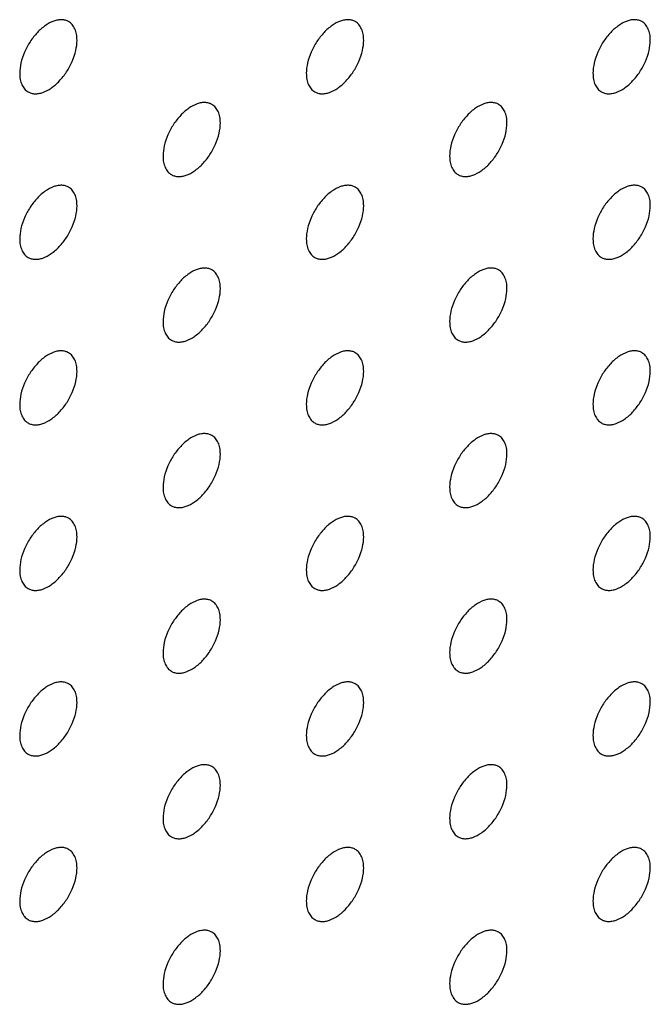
# Model space of a CAD drawing. Header units: inches. Extents: x 0 to 34, y 0 to 22.
# Tile 127 of 176: x 28.87 to 29.181, y 8.107 to 8.592. Entities that reach past the tile are written whole.
import ezdxf

# ---------------------------------------------------------------- set-up
doc = ezdxf.new("R2010")
doc.units = ezdxf.units.IN
doc.header["$LTSCALE"] = 1.87
doc.header["$MEASUREMENT"] = 0
doc.layers.add('02___PRT_ALL_AXES', color=7, linetype='CONTINUOUS')

msp = doc.modelspace()

# ---------------------------------------------------------------- linework, layer by layer
at = {"layer": '02___PRT_ALL_AXES', "color": 7, "linetype": 'CONTINUOUS'}
for points, knots in [([(28.8944, 8.59122), (28.89391, 8.5915), (28.89283, 8.59195), (28.89103, 8.59222), (28.8891, 8.59207), (28.88631, 8.59133), (28.88273, 8.58937), (28.87877, 8.58587), (28.87528, 8.5814), (28.87252, 8.57631), (28.87075, 8.57103), (28.87026, 8.56744), (28.87026, 8.56573)], [0, 0, 0, 0, 0.042842, 0.087441, 0.135298, 0.187275, 0.304489, 0.438213, 0.582466, 0.729664, 0.871609, 1, 1, 1, 1]), ([(28.89855, 8.58206), (28.89855, 8.58307), (28.89839, 8.58499), (28.89761, 8.58764), (28.8963, 8.5898), (28.89506, 8.59084), (28.8944, 8.59122)], [0, 0, 0, 0, 0.288094, 0.548173, 0.782164, 1, 1, 1, 1]), ([(29.03583, 8.59123), (29.03533, 8.59151), (29.03425, 8.59196), (29.03245, 8.59223), (29.03053, 8.59208), (29.02773, 8.59134), (29.02415, 8.58938), (29.0202, 8.58588), (29.0167, 8.58141), (29.01394, 8.57632), (29.01217, 8.57104), (29.01168, 8.56745), (29.01168, 8.56574)], [0, 0, 0, 0, 0.042842, 0.087441, 0.135298, 0.187275, 0.304489, 0.438213, 0.582466, 0.729664, 0.871609, 1, 1, 1, 1]), ([(29.03997, 8.58207), (29.03997, 8.58308), (29.03981, 8.585), (29.03903, 8.58765), (29.03772, 8.58981), (29.03648, 8.59084), (29.03583, 8.59123)], [0, 0, 0, 0, 0.288094, 0.548173, 0.782164, 1, 1, 1, 1]), ([(29.17725, 8.59123), (29.17675, 8.59152), (29.17567, 8.59197), (29.17387, 8.59223), (29.17195, 8.59209), (29.16915, 8.59134), (29.16557, 8.58939), (29.16162, 8.58589), (29.15812, 8.58142), (29.15536, 8.57633), (29.15359, 8.57105), (29.1531, 8.56745), (29.1531, 8.56575)], [0, 0, 0, 0, 0.042842, 0.087441, 0.135298, 0.187275, 0.304489, 0.438213, 0.582466, 0.729664, 0.871609, 1, 1, 1, 1]), ([(29.18139, 8.58208), (29.18139, 8.58309), (29.18123, 8.58501), (29.18045, 8.58766), (29.17915, 8.58982), (29.17791, 8.59085), (29.17725, 8.59123)], [0, 0, 0, 0, 0.288094, 0.548173, 0.782164, 1, 1, 1, 1]), ([(28.8744, 8.55658), (28.8749, 8.55629), (28.87598, 8.55584), (28.87778, 8.55558), (28.8797, 8.55572), (28.8825, 8.55647), (28.88608, 8.55842), (28.89003, 8.56192), (28.89353, 8.5664), (28.89629, 8.57148), (28.89806, 8.57676), (28.89855, 8.58036), (28.89855, 8.58206)], [0, 0, 0, 0, 0.042842, 0.087441, 0.135298, 0.187275, 0.304489, 0.438213, 0.582466, 0.729664, 0.871609, 1, 1, 1, 1]), ([(29.01582, 8.55659), (29.01632, 8.5563), (29.0174, 8.55585), (29.0192, 8.55559), (29.02112, 8.55573), (29.02392, 8.55647), (29.0275, 8.55843), (29.03145, 8.56193), (29.03495, 8.5664), (29.03771, 8.57149), (29.03948, 8.57677), (29.03997, 8.58037), (29.03997, 8.58207)], [0, 0, 0, 0, 0.042842, 0.087441, 0.135298, 0.187275, 0.304489, 0.438213, 0.582466, 0.729664, 0.871609, 1, 1, 1, 1]), ([(29.15725, 8.55659), (29.15774, 8.55631), (29.15882, 8.55586), (29.16062, 8.55559), (29.16255, 8.55574), (29.16534, 8.55648), (29.16892, 8.55844), (29.17288, 8.56194), (29.17637, 8.56641), (29.17913, 8.5715), (29.1809, 8.57678), (29.18139, 8.58037), (29.18139, 8.58208)], [0, 0, 0, 0, 0.042842, 0.087441, 0.135298, 0.187275, 0.304489, 0.438213, 0.582466, 0.729664, 0.871609, 1, 1, 1, 1]), ([(28.87026, 8.56573), (28.87026, 8.56473), (28.87042, 8.5628), (28.8712, 8.56016), (28.8725, 8.558), (28.87374, 8.55696), (28.8744, 8.55658)], [0, 0, 0, 0, 0.288094, 0.548173, 0.782164, 1, 1, 1, 1]), ([(29.01168, 8.56574), (29.01168, 8.56473), (29.01184, 8.56281), (29.01262, 8.56016), (29.01393, 8.558), (29.01517, 8.55697), (29.01582, 8.55659)], [0, 0, 0, 0, 0.288094, 0.548173, 0.782164, 1, 1, 1, 1]), ([(29.1531, 8.56575), (29.1531, 8.56474), (29.15326, 8.56282), (29.15404, 8.56017), (29.15535, 8.55801), (29.15659, 8.55697), (29.15725, 8.55659)], [0, 0, 0, 0, 0.288094, 0.548173, 0.782164, 1, 1, 1, 1]), ([(28.96511, 8.5504), (28.96462, 8.55068), (28.96354, 8.55113), (28.96174, 8.5514), (28.95982, 8.55125), (28.95702, 8.55051), (28.95344, 8.54855), (28.94948, 8.54505), (28.94599, 8.54058), (28.94323, 8.53549), (28.94146, 8.53021), (28.94097, 8.52662), (28.94097, 8.52491)], [0, 0, 0, 0, 0.042842, 0.087441, 0.135298, 0.187275, 0.304489, 0.438213, 0.582466, 0.729664, 0.871609, 1, 1, 1, 1]), ([(28.96926, 8.54124), (28.96926, 8.54225), (28.9691, 8.54417), (28.96832, 8.54682), (28.96701, 8.54898), (28.96577, 8.55002), (28.96511, 8.5504)], [0, 0, 0, 0, 0.288094, 0.548173, 0.782164, 1, 1, 1, 1]), ([(29.10654, 8.55041), (29.10604, 8.55069), (29.10496, 8.55114), (29.10316, 8.55141), (29.10124, 8.55126), (29.09844, 8.55052), (29.09486, 8.54856), (29.09091, 8.54506), (29.08741, 8.54059), (29.08465, 8.5355), (29.08288, 8.53022), (29.08239, 8.52663), (29.08239, 8.52492)], [0, 0, 0, 0, 0.042842, 0.087441, 0.135298, 0.187275, 0.304489, 0.438213, 0.582466, 0.729664, 0.871609, 1, 1, 1, 1]), ([(29.11068, 8.54125), (29.11068, 8.54226), (29.11052, 8.54418), (29.10974, 8.54683), (29.10844, 8.54899), (29.1072, 8.55003), (29.10654, 8.55041)], [0, 0, 0, 0, 0.288094, 0.548173, 0.782164, 1, 1, 1, 1]), ([(28.94511, 8.51576), (28.94561, 8.51547), (28.94669, 8.51502), (28.94849, 8.51476), (28.95041, 8.51491), (28.95321, 8.51565), (28.95679, 8.5176), (28.96074, 8.52111), (28.96424, 8.52558), (28.967, 8.53066), (28.96877, 8.53595), (28.96926, 8.53954), (28.96926, 8.54124)], [0, 0, 0, 0, 0.042842, 0.087441, 0.135298, 0.187275, 0.304489, 0.438213, 0.582466, 0.729664, 0.871609, 1, 1, 1, 1]), ([(29.08654, 8.51577), (29.08703, 8.51548), (29.08811, 8.51503), (29.08991, 8.51477), (29.09183, 8.51491), (29.09463, 8.51566), (29.09821, 8.51761), (29.10217, 8.52111), (29.10566, 8.52558), (29.10842, 8.53067), (29.11019, 8.53595), (29.11068, 8.53955), (29.11068, 8.54125)], [0, 0, 0, 0, 0.042842, 0.087441, 0.135298, 0.187275, 0.304489, 0.438213, 0.582466, 0.729664, 0.871609, 1, 1, 1, 1]), ([(28.94097, 8.52491), (28.94097, 8.52391), (28.94113, 8.52198), (28.94191, 8.51934), (28.94321, 8.51718), (28.94445, 8.51614), (28.94511, 8.51576)], [0, 0, 0, 0, 0.288094, 0.548173, 0.782164, 1, 1, 1, 1]), ([(29.08239, 8.52492), (29.08239, 8.52391), (29.08255, 8.52199), (29.08333, 8.51934), (29.08464, 8.51718), (29.08588, 8.51615), (29.08654, 8.51577)], [0, 0, 0, 0, 0.288094, 0.548173, 0.782164, 1, 1, 1, 1]), ([(28.8944, 8.50957), (28.89391, 8.50985), (28.89283, 8.51031), (28.89103, 8.51057), (28.8891, 8.51042), (28.88631, 8.50968), (28.88273, 8.50773), (28.87877, 8.50422), (28.87528, 8.49975), (28.87252, 8.49467), (28.87075, 8.48938), (28.87026, 8.48579), (28.87026, 8.48409)], [0, 0, 0, 0, 0.042842, 0.087441, 0.135298, 0.187275, 0.304489, 0.438213, 0.582466, 0.729664, 0.871609, 1, 1, 1, 1]), ([(28.89855, 8.50042), (28.89855, 8.50142), (28.89839, 8.50335), (28.89761, 8.50599), (28.8963, 8.50815), (28.89506, 8.50919), (28.8944, 8.50957)], [0, 0, 0, 0, 0.288094, 0.548173, 0.782164, 1, 1, 1, 1]), ([(29.03583, 8.50958), (29.03533, 8.50986), (29.03425, 8.51032), (29.03245, 8.51058), (29.03053, 8.51043), (29.02773, 8.50969), (29.02415, 8.50773), (29.0202, 8.50423), (29.0167, 8.49976), (29.01394, 8.49467), (29.01217, 8.48939), (29.01168, 8.4858), (29.01168, 8.48409)], [0, 0, 0, 0, 0.042842, 0.087441, 0.135298, 0.187275, 0.304489, 0.438213, 0.582466, 0.729664, 0.871609, 1, 1, 1, 1]), ([(29.03997, 8.50042), (29.03997, 8.50143), (29.03981, 8.50335), (29.03903, 8.506), (29.03772, 8.50816), (29.03648, 8.5092), (29.03583, 8.50958)], [0, 0, 0, 0, 0.288094, 0.548173, 0.782164, 1, 1, 1, 1]), ([(29.17725, 8.50959), (29.17675, 8.50987), (29.17567, 8.51032), (29.17387, 8.51059), (29.17195, 8.51044), (29.16915, 8.5097), (29.16557, 8.50774), (29.16162, 8.50424), (29.15812, 8.49977), (29.15536, 8.49468), (29.15359, 8.4894), (29.1531, 8.48581), (29.1531, 8.4841)], [0, 0, 0, 0, 0.042842, 0.087441, 0.135298, 0.187275, 0.304489, 0.438213, 0.582466, 0.729664, 0.871609, 1, 1, 1, 1]), ([(29.18139, 8.50043), (29.18139, 8.50144), (29.18123, 8.50336), (29.18045, 8.50601), (29.17915, 8.50817), (29.17791, 8.50921), (29.17725, 8.50959)], [0, 0, 0, 0, 0.288094, 0.548173, 0.782164, 1, 1, 1, 1]), ([(28.8744, 8.47493), (28.8749, 8.47465), (28.87598, 8.47419), (28.87778, 8.47393), (28.8797, 8.47408), (28.8825, 8.47482), (28.88608, 8.47677), (28.89003, 8.48028), (28.89353, 8.48475), (28.89629, 8.48983), (28.89806, 8.49512), (28.89855, 8.49871), (28.89855, 8.50042)], [0, 0, 0, 0, 0.042842, 0.087441, 0.135298, 0.187275, 0.304489, 0.438213, 0.582466, 0.729664, 0.871609, 1, 1, 1, 1]), ([(29.01582, 8.47494), (29.01632, 8.47465), (29.0174, 8.4742), (29.0192, 8.47394), (29.02112, 8.47409), (29.02392, 8.47483), (29.0275, 8.47678), (29.03145, 8.48029), (29.03495, 8.48476), (29.03771, 8.48984), (29.03948, 8.49513), (29.03997, 8.49872), (29.03997, 8.50042)], [0, 0, 0, 0, 0.042842, 0.087441, 0.135298, 0.187275, 0.304489, 0.438213, 0.582466, 0.729664, 0.871609, 1, 1, 1, 1]), ([(29.15725, 8.47495), (29.15774, 8.47466), (29.15882, 8.47421), (29.16062, 8.47395), (29.16255, 8.47409), (29.16534, 8.47484), (29.16892, 8.47679), (29.17288, 8.48029), (29.17637, 8.48476), (29.17913, 8.48985), (29.1809, 8.49513), (29.18139, 8.49873), (29.18139, 8.50043)], [0, 0, 0, 0, 0.042842, 0.087441, 0.135298, 0.187275, 0.304489, 0.438213, 0.582466, 0.729664, 0.871609, 1, 1, 1, 1]), ([(28.87026, 8.48409), (28.87026, 8.48308), (28.87042, 8.48116), (28.8712, 8.47851), (28.8725, 8.47635), (28.87374, 8.47531), (28.8744, 8.47493)], [0, 0, 0, 0, 0.288094, 0.548173, 0.782164, 1, 1, 1, 1]), ([(29.01168, 8.48409), (29.01168, 8.48309), (29.01184, 8.48116), (29.01262, 8.47852), (29.01393, 8.47636), (29.01517, 8.47532), (29.01582, 8.47494)], [0, 0, 0, 0, 0.288094, 0.548173, 0.782164, 1, 1, 1, 1]), ([(29.1531, 8.4841), (29.1531, 8.48309), (29.15326, 8.48117), (29.15404, 8.47852), (29.15535, 8.47636), (29.15659, 8.47533), (29.15725, 8.47495)], [0, 0, 0, 0, 0.288094, 0.548173, 0.782164, 1, 1, 1, 1]), ([(28.96511, 8.46875), (28.96462, 8.46904), (28.96354, 8.46949), (28.96174, 8.46975), (28.95982, 8.4696), (28.95702, 8.46886), (28.95344, 8.46691), (28.94948, 8.4634), (28.94599, 8.45893), (28.94323, 8.45385), (28.94146, 8.44856), (28.94097, 8.44497), (28.94097, 8.44327)], [0, 0, 0, 0, 0.042842, 0.087441, 0.135298, 0.187275, 0.304489, 0.438213, 0.582466, 0.729664, 0.871609, 1, 1, 1, 1]), ([(29.10654, 8.46876), (29.10604, 8.46904), (29.10496, 8.4695), (29.10316, 8.46976), (29.10124, 8.46961), (29.09844, 8.46887), (29.09486, 8.46692), (29.09091, 8.46341), (29.08741, 8.45894), (29.08465, 8.45386), (29.08288, 8.44857), (29.08239, 8.44498), (29.08239, 8.44327)], [0, 0, 0, 0, 0.042842, 0.087441, 0.135298, 0.187275, 0.304489, 0.438213, 0.582466, 0.729664, 0.871609, 1, 1, 1, 1]), ([(28.96926, 8.4596), (28.96926, 8.4606), (28.9691, 8.46253), (28.96832, 8.46517), (28.96701, 8.46733), (28.96577, 8.46837), (28.96511, 8.46875)], [0, 0, 0, 0, 0.288094, 0.548173, 0.782164, 1, 1, 1, 1]), ([(29.11068, 8.4596), (29.11068, 8.46061), (29.11052, 8.46254), (29.10974, 8.46518), (29.10844, 8.46734), (29.1072, 8.46838), (29.10654, 8.46876)], [0, 0, 0, 0, 0.288094, 0.548173, 0.782164, 1, 1, 1, 1]), ([(28.94511, 8.43411), (28.94561, 8.43383), (28.94669, 8.43338), (28.94849, 8.43311), (28.95041, 8.43326), (28.95321, 8.434), (28.95679, 8.43596), (28.96074, 8.43946), (28.96424, 8.44393), (28.967, 8.44902), (28.96877, 8.4543), (28.96926, 8.45789), (28.96926, 8.4596)], [0, 0, 0, 0, 0.042842, 0.087441, 0.135298, 0.187275, 0.304489, 0.438213, 0.582466, 0.729664, 0.871609, 1, 1, 1, 1]), ([(29.08654, 8.43412), (29.08703, 8.43384), (29.08811, 8.43338), (29.08991, 8.43312), (29.09183, 8.43327), (29.09463, 8.43401), (29.09821, 8.43596), (29.10217, 8.43947), (29.10566, 8.44394), (29.10842, 8.44902), (29.11019, 8.45431), (29.11068, 8.4579), (29.11068, 8.4596)], [0, 0, 0, 0, 0.042842, 0.087441, 0.135298, 0.187275, 0.304489, 0.438213, 0.582466, 0.729664, 0.871609, 1, 1, 1, 1]), ([(28.94097, 8.44327), (28.94097, 8.44226), (28.94113, 8.44034), (28.94191, 8.43769), (28.94321, 8.43553), (28.94445, 8.43449), (28.94511, 8.43411)], [0, 0, 0, 0, 0.288094, 0.548173, 0.782164, 1, 1, 1, 1]), ([(29.08239, 8.44327), (29.08239, 8.44227), (29.08255, 8.44034), (29.08333, 8.4377), (29.08464, 8.43554), (29.08588, 8.4345), (29.08654, 8.43412)], [0, 0, 0, 0, 0.288094, 0.548173, 0.782164, 1, 1, 1, 1]), ([(28.8944, 8.42792), (28.89391, 8.42821), (28.89283, 8.42866), (28.89103, 8.42892), (28.8891, 8.42878), (28.88631, 8.42803), (28.88273, 8.42608), (28.87877, 8.42258), (28.87528, 8.41811), (28.87252, 8.41302), (28.87075, 8.40774), (28.87026, 8.40414), (28.87026, 8.40244)], [0, 0, 0, 0, 0.042842, 0.087441, 0.135298, 0.187275, 0.304489, 0.438213, 0.582466, 0.729664, 0.871609, 1, 1, 1, 1]), ([(28.89855, 8.41877), (28.89855, 8.41978), (28.89839, 8.4217), (28.89761, 8.42435), (28.8963, 8.42651), (28.89506, 8.42754), (28.8944, 8.42792)], [0, 0, 0, 0, 0.288094, 0.548173, 0.782164, 1, 1, 1, 1]), ([(29.03583, 8.42793), (29.03533, 8.42822), (29.03425, 8.42867), (29.03245, 8.42893), (29.03053, 8.42878), (29.02773, 8.42804), (29.02415, 8.42609), (29.0202, 8.42259), (29.0167, 8.41811), (29.01394, 8.41303), (29.01217, 8.40775), (29.01168, 8.40415), (29.01168, 8.40245)], [0, 0, 0, 0, 0.042842, 0.087441, 0.135298, 0.187275, 0.304489, 0.438213, 0.582466, 0.729664, 0.871609, 1, 1, 1, 1]), ([(29.03997, 8.41878), (29.03997, 8.41978), (29.03981, 8.42171), (29.03903, 8.42435), (29.03772, 8.42651), (29.03648, 8.42755), (29.03583, 8.42793)], [0, 0, 0, 0, 0.288094, 0.548173, 0.782164, 1, 1, 1, 1]), ([(29.17725, 8.42794), (29.17675, 8.42822), (29.17567, 8.42868), (29.17387, 8.42894), (29.17195, 8.42879), (29.16915, 8.42805), (29.16557, 8.4261), (29.16162, 8.42259), (29.15812, 8.41812), (29.15536, 8.41304), (29.15359, 8.40775), (29.1531, 8.40416), (29.1531, 8.40245)], [0, 0, 0, 0, 0.042842, 0.087441, 0.135298, 0.187275, 0.304489, 0.438213, 0.582466, 0.729664, 0.871609, 1, 1, 1, 1]), ([(29.18139, 8.41879), (29.18139, 8.41979), (29.18123, 8.42172), (29.18045, 8.42436), (29.17915, 8.42652), (29.17791, 8.42756), (29.17725, 8.42794)], [0, 0, 0, 0, 0.288094, 0.548173, 0.782164, 1, 1, 1, 1]), ([(28.8744, 8.39328), (28.8749, 8.393), (28.87598, 8.39255), (28.87778, 8.39228), (28.8797, 8.39243), (28.8825, 8.39317), (28.88608, 8.39513), (28.89003, 8.39863), (28.89353, 8.4031), (28.89629, 8.40819), (28.89806, 8.41347), (28.89855, 8.41706), (28.89855, 8.41877)], [0, 0, 0, 0, 0.042842, 0.087441, 0.135298, 0.187275, 0.304489, 0.438213, 0.582466, 0.729664, 0.871609, 1, 1, 1, 1]), ([(29.01582, 8.39329), (29.01632, 8.39301), (29.0174, 8.39256), (29.0192, 8.39229), (29.02112, 8.39244), (29.02392, 8.39318), (29.0275, 8.39514), (29.03145, 8.39864), (29.03495, 8.40311), (29.03771, 8.4082), (29.03948, 8.41348), (29.03997, 8.41707), (29.03997, 8.41878)], [0, 0, 0, 0, 0.042842, 0.087441, 0.135298, 0.187275, 0.304489, 0.438213, 0.582466, 0.729664, 0.871609, 1, 1, 1, 1]), ([(29.15725, 8.3933), (29.15774, 8.39302), (29.15882, 8.39256), (29.16062, 8.3923), (29.16255, 8.39245), (29.16534, 8.39319), (29.16892, 8.39514), (29.17288, 8.39865), (29.17637, 8.40312), (29.17913, 8.4082), (29.1809, 8.41349), (29.18139, 8.41708), (29.18139, 8.41879)], [0, 0, 0, 0, 0.042842, 0.087441, 0.135298, 0.187275, 0.304489, 0.438213, 0.582466, 0.729664, 0.871609, 1, 1, 1, 1]), ([(28.87026, 8.40244), (28.87026, 8.40143), (28.87042, 8.39951), (28.8712, 8.39686), (28.8725, 8.3947), (28.87374, 8.39367), (28.8744, 8.39328)], [0, 0, 0, 0, 0.288094, 0.548173, 0.782164, 1, 1, 1, 1]), ([(29.01168, 8.40245), (29.01168, 8.40144), (29.01184, 8.39952), (29.01262, 8.39687), (29.01393, 8.39471), (29.01517, 8.39367), (29.01582, 8.39329)], [0, 0, 0, 0, 0.288094, 0.548173, 0.782164, 1, 1, 1, 1]), ([(29.1531, 8.40245), (29.1531, 8.40145), (29.15326, 8.39952), (29.15404, 8.39688), (29.15535, 8.39472), (29.15659, 8.39368), (29.15725, 8.3933)], [0, 0, 0, 0, 0.288094, 0.548173, 0.782164, 1, 1, 1, 1]), ([(28.96511, 8.3871), (28.96462, 8.38739), (28.96354, 8.38784), (28.96174, 8.3881), (28.95982, 8.38796), (28.95702, 8.38722), (28.95344, 8.38526), (28.94948, 8.38176), (28.94599, 8.37729), (28.94323, 8.3722), (28.94146, 8.36692), (28.94097, 8.36332), (28.94097, 8.36162)], [0, 0, 0, 0, 0.042842, 0.087441, 0.135298, 0.187275, 0.304489, 0.438213, 0.582466, 0.729664, 0.871609, 1, 1, 1, 1]), ([(28.96926, 8.37795), (28.96926, 8.37896), (28.9691, 8.38088), (28.96832, 8.38353), (28.96701, 8.38569), (28.96577, 8.38672), (28.96511, 8.3871)], [0, 0, 0, 0, 0.288094, 0.548173, 0.782164, 1, 1, 1, 1]), ([(29.10654, 8.38711), (29.10604, 8.3874), (29.10496, 8.38785), (29.10316, 8.38811), (29.10124, 8.38797), (29.09844, 8.38722), (29.09486, 8.38527), (29.09091, 8.38177), (29.08741, 8.37729), (29.08465, 8.37221), (29.08288, 8.36693), (29.08239, 8.36333), (29.08239, 8.36163)], [0, 0, 0, 0, 0.042842, 0.087441, 0.135298, 0.187275, 0.304489, 0.438213, 0.582466, 0.729664, 0.871609, 1, 1, 1, 1]), ([(29.11068, 8.37796), (29.11068, 8.37897), (29.11052, 8.38089), (29.10974, 8.38353), (29.10844, 8.38569), (29.1072, 8.38673), (29.10654, 8.38711)], [0, 0, 0, 0, 0.288094, 0.548173, 0.782164, 1, 1, 1, 1]), ([(28.94511, 8.35246), (28.94561, 8.35218), (28.94669, 8.35173), (28.94849, 8.35146), (28.95041, 8.35161), (28.95321, 8.35235), (28.95679, 8.35431), (28.96074, 8.35781), (28.96424, 8.36228), (28.967, 8.36737), (28.96877, 8.37265), (28.96926, 8.37624), (28.96926, 8.37795)], [0, 0, 0, 0, 0.042842, 0.087441, 0.135298, 0.187275, 0.304489, 0.438213, 0.582466, 0.729664, 0.871609, 1, 1, 1, 1]), ([(29.08654, 8.35247), (29.08703, 8.35219), (29.08811, 8.35174), (29.08991, 8.35147), (29.09183, 8.35162), (29.09463, 8.35236), (29.09821, 8.35432), (29.10217, 8.35782), (29.10566, 8.36229), (29.10842, 8.36738), (29.11019, 8.37266), (29.11068, 8.37625), (29.11068, 8.37796)], [0, 0, 0, 0, 0.042842, 0.087441, 0.135298, 0.187275, 0.304489, 0.438213, 0.582466, 0.729664, 0.871609, 1, 1, 1, 1]), ([(28.94097, 8.36162), (28.94097, 8.36061), (28.94113, 8.35869), (28.94191, 8.35604), (28.94321, 8.35388), (28.94445, 8.35285), (28.94511, 8.35246)], [0, 0, 0, 0, 0.288094, 0.548173, 0.782164, 1, 1, 1, 1]), ([(29.08239, 8.36163), (29.08239, 8.36062), (29.08255, 8.3587), (29.08333, 8.35605), (29.08464, 8.35389), (29.08588, 8.35285), (29.08654, 8.35247)], [0, 0, 0, 0, 0.288094, 0.548173, 0.782164, 1, 1, 1, 1]), ([(28.8944, 8.34628), (28.89391, 8.34656), (28.89283, 8.34701), (28.89103, 8.34728), (28.8891, 8.34713), (28.88631, 8.34639), (28.88273, 8.34443), (28.87877, 8.34093), (28.87528, 8.33646), (28.87252, 8.33137), (28.87075, 8.32609), (28.87026, 8.3225), (28.87026, 8.32079)], [0, 0, 0, 0, 0.042842, 0.087441, 0.135298, 0.187275, 0.304489, 0.438213, 0.582466, 0.729664, 0.871609, 1, 1, 1, 1]), ([(28.89855, 8.33712), (28.89855, 8.33813), (28.89839, 8.34005), (28.89761, 8.3427), (28.8963, 8.34486), (28.89506, 8.3459), (28.8944, 8.34628)], [0, 0, 0, 0, 0.288094, 0.548173, 0.782164, 1, 1, 1, 1]), ([(29.03583, 8.34628), (29.03533, 8.34657), (29.03425, 8.34702), (29.03245, 8.34728), (29.03053, 8.34714), (29.02773, 8.3464), (29.02415, 8.34444), (29.0202, 8.34094), (29.0167, 8.33647), (29.01394, 8.33138), (29.01217, 8.3261), (29.01168, 8.3225), (29.01168, 8.3208)], [0, 0, 0, 0, 0.042842, 0.087441, 0.135298, 0.187275, 0.304489, 0.438213, 0.582466, 0.729664, 0.871609, 1, 1, 1, 1]), ([(29.03997, 8.33713), (29.03997, 8.33814), (29.03981, 8.34006), (29.03903, 8.34271), (29.03772, 8.34487), (29.03648, 8.3459), (29.03583, 8.34628)], [0, 0, 0, 0, 0.288094, 0.548173, 0.782164, 1, 1, 1, 1]), ([(29.17725, 8.34629), (29.17675, 8.34658), (29.17567, 8.34703), (29.17387, 8.34729), (29.17195, 8.34715), (29.16915, 8.3464), (29.16557, 8.34445), (29.16162, 8.34095), (29.15812, 8.33647), (29.15536, 8.33139), (29.15359, 8.32611), (29.1531, 8.32251), (29.1531, 8.32081)], [0, 0, 0, 0, 0.042842, 0.087441, 0.135298, 0.187275, 0.304489, 0.438213, 0.582466, 0.729664, 0.871609, 1, 1, 1, 1]), ([(29.18139, 8.33714), (29.18139, 8.33815), (29.18123, 8.34007), (29.18045, 8.34271), (29.17915, 8.34488), (29.17791, 8.34591), (29.17725, 8.34629)], [0, 0, 0, 0, 0.288094, 0.548173, 0.782164, 1, 1, 1, 1]), ([(28.8744, 8.31164), (28.8749, 8.31135), (28.87598, 8.3109), (28.87778, 8.31064), (28.8797, 8.31078), (28.8825, 8.31153), (28.88608, 8.31348), (28.89003, 8.31698), (28.89353, 8.32145), (28.89629, 8.32654), (28.89806, 8.33182), (28.89855, 8.33542), (28.89855, 8.33712)], [0, 0, 0, 0, 0.042842, 0.087441, 0.135298, 0.187275, 0.304489, 0.438213, 0.582466, 0.729664, 0.871609, 1, 1, 1, 1]), ([(29.01582, 8.31165), (29.01632, 8.31136), (29.0174, 8.31091), (29.0192, 8.31064), (29.02112, 8.31079), (29.02392, 8.31153), (29.0275, 8.31349), (29.03145, 8.31699), (29.03495, 8.32146), (29.03771, 8.32655), (29.03948, 8.33183), (29.03997, 8.33542), (29.03997, 8.33713)], [0, 0, 0, 0, 0.042842, 0.087441, 0.135298, 0.187275, 0.304489, 0.438213, 0.582466, 0.729664, 0.871609, 1, 1, 1, 1]), ([(29.15725, 8.31165), (29.15774, 8.31137), (29.15882, 8.31092), (29.16062, 8.31065), (29.16255, 8.3108), (29.16534, 8.31154), (29.16892, 8.3135), (29.17288, 8.317), (29.17637, 8.32147), (29.17913, 8.32656), (29.1809, 8.33184), (29.18139, 8.33543), (29.18139, 8.33714)], [0, 0, 0, 0, 0.042842, 0.087441, 0.135298, 0.187275, 0.304489, 0.438213, 0.582466, 0.729664, 0.871609, 1, 1, 1, 1]), ([(28.87026, 8.32079), (28.87026, 8.31978), (28.87042, 8.31786), (28.8712, 8.31521), (28.8725, 8.31305), (28.87374, 8.31202), (28.8744, 8.31164)], [0, 0, 0, 0, 0.288094, 0.548173, 0.782164, 1, 1, 1, 1]), ([(29.01168, 8.3208), (29.01168, 8.31979), (29.01184, 8.31787), (29.01262, 8.31522), (29.01393, 8.31306), (29.01517, 8.31203), (29.01582, 8.31165)], [0, 0, 0, 0, 0.288094, 0.548173, 0.782164, 1, 1, 1, 1]), ([(29.1531, 8.32081), (29.1531, 8.3198), (29.15326, 8.31788), (29.15404, 8.31523), (29.15535, 8.31307), (29.15659, 8.31203), (29.15725, 8.31165)], [0, 0, 0, 0, 0.288094, 0.548173, 0.782164, 1, 1, 1, 1]), ([(28.96511, 8.30546), (28.96462, 8.30574), (28.96354, 8.30619), (28.96174, 8.30646), (28.95982, 8.30631), (28.95702, 8.30557), (28.95344, 8.30361), (28.94948, 8.30011), (28.94599, 8.29564), (28.94323, 8.29055), (28.94146, 8.28527), (28.94097, 8.28168), (28.94097, 8.27997)], [0, 0, 0, 0, 0.042842, 0.087441, 0.135298, 0.187275, 0.304489, 0.438213, 0.582466, 0.729664, 0.871609, 1, 1, 1, 1]), ([(28.96926, 8.2963), (28.96926, 8.29731), (28.9691, 8.29923), (28.96832, 8.30188), (28.96701, 8.30404), (28.96577, 8.30508), (28.96511, 8.30546)], [0, 0, 0, 0, 0.288094, 0.548173, 0.782164, 1, 1, 1, 1]), ([(29.10654, 8.30546), (29.10604, 8.30575), (29.10496, 8.3062), (29.10316, 8.30647), (29.10124, 8.30632), (29.09844, 8.30558), (29.09486, 8.30362), (29.09091, 8.30012), (29.08741, 8.29565), (29.08465, 8.29056), (29.08288, 8.28528), (29.08239, 8.28169), (29.08239, 8.27998)], [0, 0, 0, 0, 0.042842, 0.087441, 0.135298, 0.187275, 0.304489, 0.438213, 0.582466, 0.729664, 0.871609, 1, 1, 1, 1]), ([(29.11068, 8.29631), (29.11068, 8.29732), (29.11052, 8.29924), (29.10974, 8.30189), (29.10844, 8.30405), (29.1072, 8.30508), (29.10654, 8.30546)], [0, 0, 0, 0, 0.288094, 0.548173, 0.782164, 1, 1, 1, 1]), ([(28.94511, 8.27082), (28.94561, 8.27053), (28.94669, 8.27008), (28.94849, 8.26982), (28.95041, 8.26996), (28.95321, 8.27071), (28.95679, 8.27266), (28.96074, 8.27616), (28.96424, 8.28064), (28.967, 8.28572), (28.96877, 8.291), (28.96926, 8.2946), (28.96926, 8.2963)], [0, 0, 0, 0, 0.042842, 0.087441, 0.135298, 0.187275, 0.304489, 0.438213, 0.582466, 0.729664, 0.871609, 1, 1, 1, 1]), ([(29.08654, 8.27083), (29.08703, 8.27054), (29.08811, 8.27009), (29.08991, 8.26983), (29.09183, 8.26997), (29.09463, 8.27071), (29.09821, 8.27267), (29.10217, 8.27617), (29.10566, 8.28064), (29.10842, 8.28573), (29.11019, 8.29101), (29.11068, 8.29461), (29.11068, 8.29631)], [0, 0, 0, 0, 0.042842, 0.087441, 0.135298, 0.187275, 0.304489, 0.438213, 0.582466, 0.729664, 0.871609, 1, 1, 1, 1]), ([(28.94097, 8.27997), (28.94097, 8.27896), (28.94113, 8.27704), (28.94191, 8.2744), (28.94321, 8.27223), (28.94445, 8.2712), (28.94511, 8.27082)], [0, 0, 0, 0, 0.288094, 0.548173, 0.782164, 1, 1, 1, 1]), ([(29.08239, 8.27998), (29.08239, 8.27897), (29.08255, 8.27705), (29.08333, 8.2744), (29.08464, 8.27224), (29.08588, 8.27121), (29.08654, 8.27083)], [0, 0, 0, 0, 0.288094, 0.548173, 0.782164, 1, 1, 1, 1]), ([(28.8944, 8.26463), (28.89391, 8.26491), (28.89283, 8.26537), (28.89103, 8.26563), (28.8891, 8.26548), (28.88631, 8.26474), (28.88273, 8.26279), (28.87877, 8.25928), (28.87528, 8.25481), (28.87252, 8.24973), (28.87075, 8.24444), (28.87026, 8.24085), (28.87026, 8.23914)], [0, 0, 0, 0, 0.042842, 0.087441, 0.135298, 0.187275, 0.304489, 0.438213, 0.582466, 0.729664, 0.871609, 1, 1, 1, 1]), ([(29.03583, 8.26464), (29.03533, 8.26492), (29.03425, 8.26537), (29.03245, 8.26564), (29.03053, 8.26549), (29.02773, 8.26475), (29.02415, 8.26279), (29.0202, 8.25929), (29.0167, 8.25482), (29.01394, 8.24973), (29.01217, 8.24445), (29.01168, 8.24086), (29.01168, 8.23915)], [0, 0, 0, 0, 0.042842, 0.087441, 0.135298, 0.187275, 0.304489, 0.438213, 0.582466, 0.729664, 0.871609, 1, 1, 1, 1]), ([(29.17725, 8.26465), (29.17675, 8.26493), (29.17567, 8.26538), (29.17387, 8.26565), (29.17195, 8.2655), (29.16915, 8.26476), (29.16557, 8.2628), (29.16162, 8.2593), (29.15812, 8.25483), (29.15536, 8.24974), (29.15359, 8.24446), (29.1531, 8.24087), (29.1531, 8.23916)], [0, 0, 0, 0, 0.042842, 0.087441, 0.135298, 0.187275, 0.304489, 0.438213, 0.582466, 0.729664, 0.871609, 1, 1, 1, 1]), ([(28.89855, 8.25548), (28.89855, 8.25648), (28.89839, 8.25841), (28.89761, 8.26105), (28.8963, 8.26321), (28.89506, 8.26425), (28.8944, 8.26463)], [0, 0, 0, 0, 0.288094, 0.548173, 0.782164, 1, 1, 1, 1]), ([(29.03997, 8.25548), (29.03997, 8.25649), (29.03981, 8.25841), (29.03903, 8.26106), (29.03772, 8.26322), (29.03648, 8.26426), (29.03583, 8.26464)], [0, 0, 0, 0, 0.288094, 0.548173, 0.782164, 1, 1, 1, 1]), ([(29.18139, 8.25549), (29.18139, 8.2565), (29.18123, 8.25842), (29.18045, 8.26107), (29.17915, 8.26323), (29.17791, 8.26426), (29.17725, 8.26465)], [0, 0, 0, 0, 0.288094, 0.548173, 0.782164, 1, 1, 1, 1]), ([(28.8744, 8.22999), (28.8749, 8.22971), (28.87598, 8.22925), (28.87778, 8.22899), (28.8797, 8.22914), (28.8825, 8.22988), (28.88608, 8.23183), (28.89003, 8.23534), (28.89353, 8.23981), (28.89629, 8.24489), (28.89806, 8.25018), (28.89855, 8.25377), (28.89855, 8.25548)], [0, 0, 0, 0, 0.042842, 0.087441, 0.135298, 0.187275, 0.304489, 0.438213, 0.582466, 0.729664, 0.871609, 1, 1, 1, 1]), ([(29.01582, 8.23), (29.01632, 8.22971), (29.0174, 8.22926), (29.0192, 8.229), (29.02112, 8.22914), (29.02392, 8.22989), (29.0275, 8.23184), (29.03145, 8.23534), (29.03495, 8.23982), (29.03771, 8.2449), (29.03948, 8.25018), (29.03997, 8.25378), (29.03997, 8.25548)], [0, 0, 0, 0, 0.042842, 0.087441, 0.135298, 0.187275, 0.304489, 0.438213, 0.582466, 0.729664, 0.871609, 1, 1, 1, 1]), ([(29.15725, 8.23001), (29.15774, 8.22972), (29.15882, 8.22927), (29.16062, 8.22901), (29.16255, 8.22915), (29.16534, 8.22989), (29.16892, 8.23185), (29.17288, 8.23535), (29.17637, 8.23982), (29.17913, 8.24491), (29.1809, 8.25019), (29.18139, 8.25379), (29.18139, 8.25549)], [0, 0, 0, 0, 0.042842, 0.087441, 0.135298, 0.187275, 0.304489, 0.438213, 0.582466, 0.729664, 0.871609, 1, 1, 1, 1]), ([(28.87026, 8.23914), (28.87026, 8.23814), (28.87042, 8.23621), (28.8712, 8.23357), (28.8725, 8.23141), (28.87374, 8.23037), (28.8744, 8.22999)], [0, 0, 0, 0, 0.288094, 0.548173, 0.782164, 1, 1, 1, 1]), ([(29.01168, 8.23915), (29.01168, 8.23814), (29.01184, 8.23622), (29.01262, 8.23358), (29.01393, 8.23142), (29.01517, 8.23038), (29.01582, 8.23)], [0, 0, 0, 0, 0.288094, 0.548173, 0.782164, 1, 1, 1, 1]), ([(29.1531, 8.23916), (29.1531, 8.23815), (29.15326, 8.23623), (29.15404, 8.23358), (29.15535, 8.23142), (29.15659, 8.23039), (29.15725, 8.23001)], [0, 0, 0, 0, 0.288094, 0.548173, 0.782164, 1, 1, 1, 1]), ([(28.96511, 8.22381), (28.96462, 8.22409), (28.96354, 8.22455), (28.96174, 8.22481), (28.95982, 8.22466), (28.95702, 8.22392), (28.95344, 8.22197), (28.94948, 8.21846), (28.94599, 8.21399), (28.94323, 8.20891), (28.94146, 8.20362), (28.94097, 8.20003), (28.94097, 8.19832)], [0, 0, 0, 0, 0.042842, 0.087441, 0.135298, 0.187275, 0.304489, 0.438213, 0.582466, 0.729664, 0.871609, 1, 1, 1, 1]), ([(28.96926, 8.21466), (28.96926, 8.21566), (28.9691, 8.21759), (28.96832, 8.22023), (28.96701, 8.22239), (28.96577, 8.22343), (28.96511, 8.22381)], [0, 0, 0, 0, 0.288094, 0.548173, 0.782164, 1, 1, 1, 1]), ([(29.10654, 8.22382), (29.10604, 8.2241), (29.10496, 8.22455), (29.10316, 8.22482), (29.10124, 8.22467), (29.09844, 8.22393), (29.09486, 8.22197), (29.09091, 8.21847), (29.08741, 8.214), (29.08465, 8.20891), (29.08288, 8.20363), (29.08239, 8.20004), (29.08239, 8.19833)], [0, 0, 0, 0, 0.042842, 0.087441, 0.135298, 0.187275, 0.304489, 0.438213, 0.582466, 0.729664, 0.871609, 1, 1, 1, 1]), ([(29.11068, 8.21466), (29.11068, 8.21567), (29.11052, 8.21759), (29.10974, 8.22024), (29.10844, 8.2224), (29.1072, 8.22344), (29.10654, 8.22382)], [0, 0, 0, 0, 0.288094, 0.548173, 0.782164, 1, 1, 1, 1]), ([(28.94511, 8.18917), (28.94561, 8.18889), (28.94669, 8.18843), (28.94849, 8.18817), (28.95041, 8.18832), (28.95321, 8.18906), (28.95679, 8.19101), (28.96074, 8.19452), (28.96424, 8.19899), (28.967, 8.20407), (28.96877, 8.20936), (28.96926, 8.21295), (28.96926, 8.21466)], [0, 0, 0, 0, 0.042842, 0.087441, 0.135298, 0.187275, 0.304489, 0.438213, 0.582466, 0.729664, 0.871609, 1, 1, 1, 1]), ([(29.08654, 8.18918), (29.08703, 8.18889), (29.08811, 8.18844), (29.08991, 8.18818), (29.09183, 8.18833), (29.09463, 8.18907), (29.09821, 8.19102), (29.10217, 8.19452), (29.10566, 8.199), (29.10842, 8.20408), (29.11019, 8.20936), (29.11068, 8.21296), (29.11068, 8.21466)], [0, 0, 0, 0, 0.042842, 0.087441, 0.135298, 0.187275, 0.304489, 0.438213, 0.582466, 0.729664, 0.871609, 1, 1, 1, 1]), ([(28.94097, 8.19832), (28.94097, 8.19732), (28.94113, 8.19539), (28.94191, 8.19275), (28.94321, 8.19059), (28.94445, 8.18955), (28.94511, 8.18917)], [0, 0, 0, 0, 0.288094, 0.548173, 0.782164, 1, 1, 1, 1]), ([(29.08239, 8.19833), (29.08239, 8.19733), (29.08255, 8.1954), (29.08333, 8.19276), (29.08464, 8.1906), (29.08588, 8.18956), (29.08654, 8.18918)], [0, 0, 0, 0, 0.288094, 0.548173, 0.782164, 1, 1, 1, 1]), ([(28.8944, 8.18298), (28.89391, 8.18327), (28.89283, 8.18372), (28.89103, 8.18398), (28.8891, 8.18384), (28.88631, 8.18309), (28.88273, 8.18114), (28.87877, 8.17764), (28.87528, 8.17316), (28.87252, 8.16808), (28.87075, 8.1628), (28.87026, 8.1592), (28.87026, 8.1575)], [0, 0, 0, 0, 0.042842, 0.087441, 0.135298, 0.187275, 0.304489, 0.438213, 0.582466, 0.729664, 0.871609, 1, 1, 1, 1]), ([(28.89855, 8.17383), (28.89855, 8.17484), (28.89839, 8.17676), (28.89761, 8.1794), (28.8963, 8.18157), (28.89506, 8.1826), (28.8944, 8.18298)], [0, 0, 0, 0, 0.288094, 0.548173, 0.782164, 1, 1, 1, 1]), ([(29.03583, 8.18299), (29.03533, 8.18327), (29.03425, 8.18373), (29.03245, 8.18399), (29.03053, 8.18384), (29.02773, 8.1831), (29.02415, 8.18115), (29.0202, 8.17764), (29.0167, 8.17317), (29.01394, 8.16809), (29.01217, 8.1628), (29.01168, 8.15921), (29.01168, 8.15751)], [0, 0, 0, 0, 0.042842, 0.087441, 0.135298, 0.187275, 0.304489, 0.438213, 0.582466, 0.729664, 0.871609, 1, 1, 1, 1]), ([(29.03997, 8.17384), (29.03997, 8.17484), (29.03981, 8.17677), (29.03903, 8.17941), (29.03772, 8.18157), (29.03648, 8.18261), (29.03583, 8.18299)], [0, 0, 0, 0, 0.288094, 0.548173, 0.782164, 1, 1, 1, 1]), ([(29.17725, 8.183), (29.17675, 8.18328), (29.17567, 8.18374), (29.17387, 8.184), (29.17195, 8.18385), (29.16915, 8.18311), (29.16557, 8.18115), (29.16162, 8.17765), (29.15812, 8.17318), (29.15536, 8.16809), (29.15359, 8.16281), (29.1531, 8.15922), (29.1531, 8.15751)], [0, 0, 0, 0, 0.042842, 0.087441, 0.135298, 0.187275, 0.304489, 0.438213, 0.582466, 0.729664, 0.871609, 1, 1, 1, 1]), ([(29.18139, 8.17384), (29.18139, 8.17485), (29.18123, 8.17677), (29.18045, 8.17942), (29.17915, 8.18158), (29.17791, 8.18262), (29.17725, 8.183)], [0, 0, 0, 0, 0.288094, 0.548173, 0.782164, 1, 1, 1, 1]), ([(28.8744, 8.14834), (28.8749, 8.14806), (28.87598, 8.14761), (28.87778, 8.14734), (28.8797, 8.14749), (28.8825, 8.14823), (28.88608, 8.15019), (28.89003, 8.15369), (28.89353, 8.15816), (28.89629, 8.16325), (28.89806, 8.16853), (28.89855, 8.17212), (28.89855, 8.17383)], [0, 0, 0, 0, 0.042842, 0.087441, 0.135298, 0.187275, 0.304489, 0.438213, 0.582466, 0.729664, 0.871609, 1, 1, 1, 1]), ([(29.01582, 8.14835), (29.01632, 8.14807), (29.0174, 8.14761), (29.0192, 8.14735), (29.02112, 8.1475), (29.02392, 8.14824), (29.0275, 8.15019), (29.03145, 8.1537), (29.03495, 8.15817), (29.03771, 8.16325), (29.03948, 8.16854), (29.03997, 8.17213), (29.03997, 8.17384)], [0, 0, 0, 0, 0.042842, 0.087441, 0.135298, 0.187275, 0.304489, 0.438213, 0.582466, 0.729664, 0.871609, 1, 1, 1, 1]), ([(29.15725, 8.14836), (29.15774, 8.14807), (29.15882, 8.14762), (29.16062, 8.14736), (29.16255, 8.14751), (29.16534, 8.14825), (29.16892, 8.1502), (29.17288, 8.15371), (29.17637, 8.15818), (29.17913, 8.16326), (29.1809, 8.16855), (29.18139, 8.17214), (29.18139, 8.17384)], [0, 0, 0, 0, 0.042842, 0.087441, 0.135298, 0.187275, 0.304489, 0.438213, 0.582466, 0.729664, 0.871609, 1, 1, 1, 1]), ([(28.87026, 8.1575), (28.87026, 8.15649), (28.87042, 8.15457), (28.8712, 8.15192), (28.8725, 8.14976), (28.87374, 8.14872), (28.8744, 8.14834)], [0, 0, 0, 0, 0.288094, 0.548173, 0.782164, 1, 1, 1, 1]), ([(29.01168, 8.15751), (29.01168, 8.1565), (29.01184, 8.15457), (29.01262, 8.15193), (29.01393, 8.14977), (29.01517, 8.14873), (29.01582, 8.14835)], [0, 0, 0, 0, 0.288094, 0.548173, 0.782164, 1, 1, 1, 1]), ([(29.1531, 8.15751), (29.1531, 8.15651), (29.15326, 8.15458), (29.15404, 8.15194), (29.15535, 8.14978), (29.15659, 8.14874), (29.15725, 8.14836)], [0, 0, 0, 0, 0.288094, 0.548173, 0.782164, 1, 1, 1, 1]), ([(28.96511, 8.14216), (28.96462, 8.14245), (28.96354, 8.1429), (28.96174, 8.14316), (28.95982, 8.14302), (28.95702, 8.14227), (28.95344, 8.14032), (28.94948, 8.13682), (28.94599, 8.13235), (28.94323, 8.12726), (28.94146, 8.12198), (28.94097, 8.11838), (28.94097, 8.11668)], [0, 0, 0, 0, 0.042842, 0.087441, 0.135298, 0.187275, 0.304489, 0.438213, 0.582466, 0.729664, 0.871609, 1, 1, 1, 1]), ([(28.96926, 8.13301), (28.96926, 8.13402), (28.9691, 8.13594), (28.96832, 8.13859), (28.96701, 8.14075), (28.96577, 8.14178), (28.96511, 8.14216)], [0, 0, 0, 0, 0.288094, 0.548173, 0.782164, 1, 1, 1, 1]), ([(29.10654, 8.14217), (29.10604, 8.14246), (29.10496, 8.14291), (29.10316, 8.14317), (29.10124, 8.14302), (29.09844, 8.14228), (29.09486, 8.14033), (29.09091, 8.13682), (29.08741, 8.13235), (29.08465, 8.12727), (29.08288, 8.12198), (29.08239, 8.11839), (29.08239, 8.11669)], [0, 0, 0, 0, 0.042842, 0.087441, 0.135298, 0.187275, 0.304489, 0.438213, 0.582466, 0.729664, 0.871609, 1, 1, 1, 1]), ([(29.11068, 8.13302), (29.11068, 8.13402), (29.11052, 8.13595), (29.10974, 8.13859), (29.10844, 8.14075), (29.1072, 8.14179), (29.10654, 8.14217)], [0, 0, 0, 0, 0.288094, 0.548173, 0.782164, 1, 1, 1, 1]), ([(28.94511, 8.10752), (28.94561, 8.10724), (28.94669, 8.10679), (28.94849, 8.10652), (28.95041, 8.10667), (28.95321, 8.10741), (28.95679, 8.10937), (28.96074, 8.11287), (28.96424, 8.11734), (28.967, 8.12243), (28.96877, 8.12771), (28.96926, 8.1313), (28.96926, 8.13301)], [0, 0, 0, 0, 0.042842, 0.087441, 0.135298, 0.187275, 0.304489, 0.438213, 0.582466, 0.729664, 0.871609, 1, 1, 1, 1]), ([(29.08654, 8.10753), (29.08703, 8.10725), (29.08811, 8.10679), (29.08991, 8.10653), (29.09183, 8.10668), (29.09463, 8.10742), (29.09821, 8.10938), (29.10217, 8.11288), (29.10566, 8.11735), (29.10842, 8.12244), (29.11019, 8.12772), (29.11068, 8.13131), (29.11068, 8.13302)], [0, 0, 0, 0, 0.042842, 0.087441, 0.135298, 0.187275, 0.304489, 0.438213, 0.582466, 0.729664, 0.871609, 1, 1, 1, 1]), ([(28.94097, 8.11668), (28.94097, 8.11567), (28.94113, 8.11375), (28.94191, 8.1111), (28.94321, 8.10894), (28.94445, 8.1079), (28.94511, 8.10752)], [0, 0, 0, 0, 0.288094, 0.548173, 0.782164, 1, 1, 1, 1]), ([(29.08239, 8.11669), (29.08239, 8.11568), (29.08255, 8.11376), (29.08333, 8.11111), (29.08464, 8.10895), (29.08588, 8.10791), (29.08654, 8.10753)], [0, 0, 0, 0, 0.288094, 0.548173, 0.782164, 1, 1, 1, 1])]:
    msp.add_open_spline(points, degree=3, knots=knots, dxfattribs=at)

doc.saveas('drawing.dxf')
